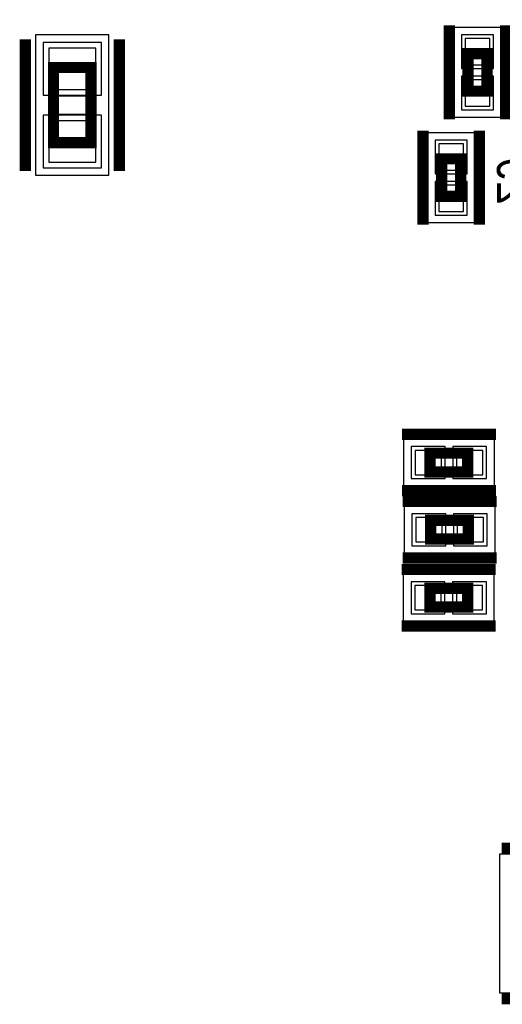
# Model space of a CAD drawing. Extents: x -10 to 137, y -26 to 190.
# Tile 18 of 57: x 19.08 to 25.6, y 12.49 to 25.79. Entities that reach past the tile are written whole.
import ezdxf

# ---------------------------------------------------------------- set-up
doc = ezdxf.new("R2010")
doc.units = 0
for name, color, linetype in [('PG_ASSEMBLY_BOTTOM', 52, 'CONTINUOUS'), ('PG_DFA_BOUND_BOTTOM', 254, 'CONTINUOUS'), ('PG_PLACE_BOUND_BOTTOM', 73, 'CONTINUOUS'), ('PG_SILKSCREEN_BOTTOM', 2, 'CONTINUOUS'), ('PIN_BOTTOM', 1, 'CONTINUOUS'), ('PIN_PASTEMASK_BOTTOM', 132, 'CONTINUOUS'), ('PIN_SOLDERMASK_BOTTOM', 212, 'CONTINUOUS'), ('VKO_BOTTOM', 173, 'CONTINUOUS')]:
    doc.layers.add(name, color=color, linetype=linetype)

msp = doc.modelspace()

# ---------------------------------------------------------------- linework, layer by layer
at = {"layer": 'PG_ASSEMBLY_BOTTOM', "const_width": 0.1524}
for points in [[(25.391618, 25.33142), (25.391618, 24.82342), (25.137618, 24.82342), (25.137618, 25.33142), (25.391618, 25.33142)], [(20.040986, 25.142848), (20.040986, 24.126848), (19.532986, 24.126848), (19.532986, 25.142848), (20.040986, 25.142848)], [(25.036018, 23.90902), (25.036018, 23.40102), (24.782018, 23.40102), (24.782018, 23.90902), (25.036018, 23.90902)], [(24.624538, 19.933666), (25.132538, 19.933666), (25.132538, 19.679666), (24.624538, 19.679666), (24.624538, 19.933666)], [(24.633428, 19.02714), (25.141428, 19.02714), (25.141428, 18.77314), (24.633428, 18.77314), (24.633428, 19.02714)], [(24.62276, 18.108168), (25.13076, 18.108168), (25.13076, 17.854168), (24.62276, 17.854168), (24.62276, 18.108168)]]:
    msp.add_lwpolyline(points, dxfattribs=at)
at = {"layer": 'PG_DFA_BOUND_BOTTOM'}
for points in [[(24.947118, 24.467312), (24.947118, 25.687528), (25.582118, 25.687528), (25.582118, 24.467312)], [(20.282286, 25.582047), (19.291686, 25.582047), (19.291686, 23.687649), (20.282286, 23.687649)], [(24.591518, 23.044912), (24.591518, 24.265128), (25.226518, 24.265128), (25.226518, 23.044912)], [(24.26843, 20.124166), (25.488646, 20.124166), (25.488646, 19.489166), (24.26843, 19.489166)], [(24.27732, 19.21764), (25.497536, 19.21764), (25.497536, 18.58264), (24.27732, 18.58264)], [(24.266652, 17.663668), (24.266652, 18.298668), (25.486868, 18.298668), (25.486868, 17.663668)], [(28.410154, 12.641834), (25.565354, 12.641834), (25.565354, 14.521434), (28.410154, 14.521434)]]:
    msp.add_lwpolyline(points, close=True, dxfattribs=at)
at = {"layer": 'PG_PLACE_BOUND_BOTTOM'}
for points in [[(25.137618, 24.82342), (25.137618, 25.33142), (25.391618, 25.33142), (25.391618, 24.82342)], [(20.040986, 25.142848), (20.040986, 24.126848), (19.532986, 24.126848), (19.532986, 25.142848)], [(24.782018, 23.40102), (24.782018, 23.90902), (25.036018, 23.90902), (25.036018, 23.40102)], [(24.624538, 19.933666), (25.132538, 19.933666), (25.132538, 19.679666), (24.624538, 19.679666)], [(24.633428, 19.02714), (25.141428, 19.02714), (25.141428, 18.77314), (24.633428, 18.77314)], [(24.62276, 17.854168), (24.62276, 18.108168), (25.13076, 18.108168), (25.13076, 17.854168)]]:
    msp.add_lwpolyline(points, close=True, dxfattribs=at)
at = {"layer": 'PG_SILKSCREEN_BOTTOM', "const_width": 0.1524}
for points in [[(24.883618, 25.71242), (24.883618, 24.44242)], [(25.645618, 25.71242), (25.645618, 24.44242)], [(19.151986, 25.523848), (19.151986, 23.745848)], [(20.421986, 25.523848), (20.421986, 23.745848)], [(24.528018, 24.29002), (24.528018, 23.02002)], [(25.290018, 24.29002), (25.290018, 23.02002)], [(24.243538, 20.187666), (25.513538, 20.187666)], [(24.243538, 19.425666), (25.513538, 19.425666)], [(24.252428, 19.28114), (25.522428, 19.28114)], [(24.252428, 18.51914), (25.522428, 18.51914)], [(24.24176, 18.362168), (25.51176, 18.362168)], [(24.24176, 17.600168), (25.51176, 17.600168)], [(25.590754, 14.597634), (28.384754, 14.597634)], [(25.590754, 12.565634), (28.384754, 12.565634)]]:
    msp.add_lwpolyline(points, dxfattribs=at)
at = {"layer": 'PIN_BOTTOM'}
for points in [[(25.429718, 25.535128), (25.099518, 25.535128), (25.099518, 25.179528), (25.429718, 25.179528)], [(20.104486, 25.404247), (19.469486, 25.404247), (19.469486, 24.845447), (20.104486, 24.845447)], [(25.429718, 24.975312), (25.099518, 24.975312), (25.099518, 24.619712), (25.429718, 24.619712)], [(20.104486, 24.424249), (19.469486, 24.424249), (19.469486, 23.865449), (20.104486, 23.865449)], [(25.074118, 24.112728), (24.743918, 24.112728), (24.743918, 23.757128), (25.074118, 23.757128)], [(25.074118, 23.552912), (24.743918, 23.552912), (24.743918, 23.197312), (25.074118, 23.197312)], [(24.42083, 19.971766), (24.42083, 19.641566), (24.77643, 19.641566), (24.77643, 19.971766)], [(24.980646, 19.971766), (24.980646, 19.641566), (25.336246, 19.641566), (25.336246, 19.971766)], [(24.42972, 19.06524), (24.42972, 18.73504), (24.78532, 18.73504), (24.78532, 19.06524)], [(24.989536, 19.06524), (24.989536, 18.73504), (25.345136, 18.73504), (25.345136, 19.06524)], [(24.419052, 18.146268), (24.419052, 17.816068), (24.774652, 17.816068), (24.774652, 18.146268)], [(24.978868, 18.146268), (24.978868, 17.816068), (25.334468, 17.816068), (25.334468, 18.146268)]]:
    msp.add_lwpolyline(points, close=True, dxfattribs=at)
at = {"layer": 'PIN_PASTEMASK_BOTTOM'}
for points in [[(25.429718, 25.535128), (25.099518, 25.535128), (25.099518, 25.179528), (25.429718, 25.179528)], [(20.104486, 25.404247), (19.469486, 25.404247), (19.469486, 24.845447), (20.104486, 24.845447)], [(25.429718, 24.975312), (25.099518, 24.975312), (25.099518, 24.619712), (25.429718, 24.619712)], [(20.104486, 24.424249), (19.469486, 24.424249), (19.469486, 23.865449), (20.104486, 23.865449)], [(25.074118, 24.112728), (24.743918, 24.112728), (24.743918, 23.757128), (25.074118, 23.757128)], [(25.074118, 23.552912), (24.743918, 23.552912), (24.743918, 23.197312), (25.074118, 23.197312)], [(24.42083, 19.971766), (24.42083, 19.641566), (24.77643, 19.641566), (24.77643, 19.971766)], [(24.980646, 19.971766), (24.980646, 19.641566), (25.336246, 19.641566), (25.336246, 19.971766)], [(24.42972, 19.06524), (24.42972, 18.73504), (24.78532, 18.73504), (24.78532, 19.06524)], [(24.989536, 19.06524), (24.989536, 18.73504), (25.345136, 18.73504), (25.345136, 19.06524)], [(24.419052, 18.146268), (24.419052, 17.816068), (24.774652, 17.816068), (24.774652, 18.146268)], [(24.978868, 18.146268), (24.978868, 17.816068), (25.334468, 17.816068), (25.334468, 18.146268)]]:
    msp.add_lwpolyline(points, close=True, dxfattribs=at)
at = {"layer": 'PIN_SOLDERMASK_BOTTOM'}
for points in [[(25.480518, 25.585928), (25.048718, 25.585928), (25.048718, 25.128728), (25.480518, 25.128728)], [(20.180686, 25.480447), (19.393286, 25.480447), (19.393286, 24.769247), (20.180686, 24.769247)], [(25.480518, 25.026112), (25.048718, 25.026112), (25.048718, 24.568912), (25.480518, 24.568912)], [(20.180686, 24.500449), (19.393286, 24.500449), (19.393286, 23.789249), (20.180686, 23.789249)], [(25.124918, 24.163528), (24.693118, 24.163528), (24.693118, 23.706328), (25.124918, 23.706328)], [(25.124918, 23.603712), (24.693118, 23.603712), (24.693118, 23.146512), (25.124918, 23.146512)], [(24.37003, 20.022566), (24.37003, 19.590766), (24.82723, 19.590766), (24.82723, 20.022566)], [(24.929846, 20.022566), (24.929846, 19.590766), (25.387046, 19.590766), (25.387046, 20.022566)], [(24.37892, 19.11604), (24.37892, 18.68424), (24.83612, 18.68424), (24.83612, 19.11604)], [(24.938736, 19.11604), (24.938736, 18.68424), (25.395936, 18.68424), (25.395936, 19.11604)], [(24.368252, 18.197068), (24.368252, 17.765268), (24.825452, 17.765268), (24.825452, 18.197068)], [(24.928068, 18.197068), (24.928068, 17.765268), (25.385268, 17.765268), (25.385268, 18.197068)]]:
    msp.add_lwpolyline(points, close=True, dxfattribs=at)
at = {"layer": 'VKO_BOTTOM'}
msp.add_lwpolyline([(19.532986, 24.761848), (20.040986, 24.761848), (20.040986, 24.507848), (19.532986, 24.507848)], close=True, dxfattribs=at)

# ---------------------------------------------------------------- texts
at = {"layer": 'PG_SILKSCREEN_BOTTOM', "text_generation_flag": 2, "width": 0.85}
msp.add_text('29', height=0.508, rotation=270, dxfattribs=at).set_placement((25.528524, 23.287736))

doc.saveas('drawing.dxf')
